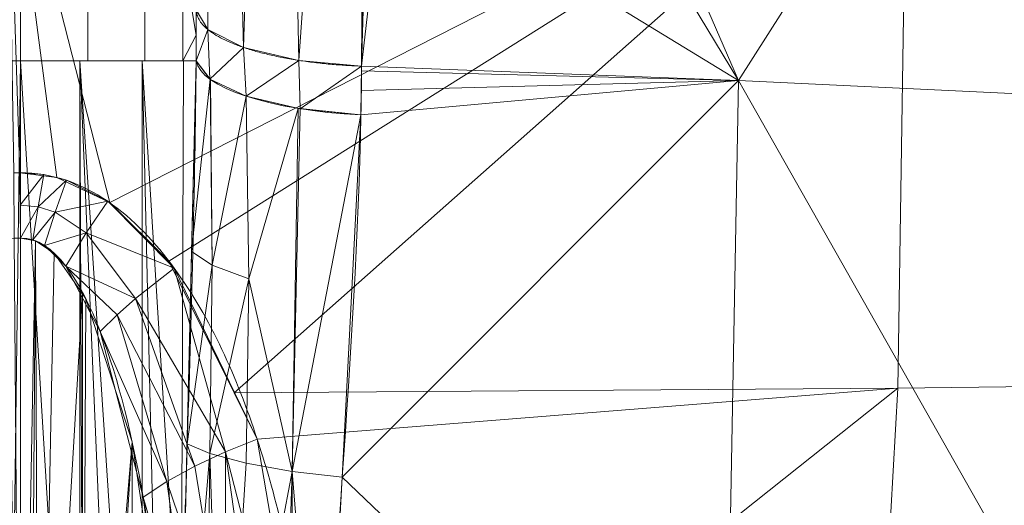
# Model space of a CAD drawing. Header units: millimetres. Extents: x -71 to 71, y -145 to 145.
# Tile 42 of 256: x 0 to 16, y -113 to -105. Entities that reach past the tile are written whole.
import ezdxf

# ---------------------------------------------------------------- set-up
doc = ezdxf.new("R2010")
doc.units = ezdxf.units.MM
doc.layers.add('1', color=7, linetype='CONTINUOUS')

msp = doc.modelspace()

# ---------------------------------------------------------------- linework, layer by layer
at = {"layer": '1', "color": 163, "linetype": 'Continuous', "lineweight": 13}
for p, q in [((0.2, -105.624, -42.334), (-0.2, -105.624, -42.334)), ((0.2, -121.175, -42.334), (0.2, -105.624, -42.334)), ((0.2, -108.451, 42.629), (0.2, -121.181, 42.629))]:
    msp.add_line(p, q, dxfattribs=at)
at = {"layer": '1', "color": 163, "linetype": 'Continuous', "lineweight": 13, "extrusion": (-1, 0, 0)}
msp.add_arc((105.624, -48.334, -0.2), 6, 90, 102.5, dxfattribs=at)
at = {"layer": '1', "color": 163, "linetype": 'Continuous', "lineweight": 13, "extrusion": (0, -1, 0)}
msp.add_arc((0.2, -39.534, 105.624), 2.8, 270, 357.1462, dxfattribs=at)
at = {"layer": '1', "color": 163, "linetype": 'Continuous', "lineweight": 13, "extrusion": (0.014498, 0.956665, 0.290831)}
msp.add_arc((-7.593, -7.412, -112.542), 3, 2.9829, 83.1485, dxfattribs=at)
at = {"layer": '1', "color": 163, "linetype": 'Continuous', "lineweight": 13, "extrusion": (-0.999922, -0.012515, 7.11499e-15)}
msp.add_arc((108.445, 45.629, 1.157), 3, 249.6653, 270, dxfattribs=at)
at = {"layer": '1', "color": 163, "linetype": 'Continuous', "lineweight": 13}
for points, knots in [([(9.543, -73.709, -20.35), (9.518, -75, -21.12), (9.436, -76.293, -21.894), (9.193, -78.879, -23.438), (9.031, -80.173, -24.209), (8.655, -82.768, -25.737), (8.441, -84.068, -26.495), (7.988, -86.684, -27.989), (7.751, -87.997, -28.725), (7.274, -90.64, -30.161), (7.038, -91.974, -30.864), (6.595, -94.655, -32.216), (6.388, -96.005, -32.868), (6.036, -98.73, -34.105), (5.889, -100.103, -34.691), (5.737, -102.188, -35.508), (5.698, -102.886, -35.77), (5.658, -103.94, -36.145), (5.648, -104.292, -36.267), (5.639, -104.822, -36.445), (5.636, -104.999, -36.503), (5.633, -105.354, -36.619), (5.633, -105.532, -36.676), (5.632, -105.709, -36.732)], [0, 0, 0, 0, 0.125, 0.125, 0.25, 0.25, 0.375, 0.375, 0.5, 0.5, 0.625, 0.625, 0.75, 0.75, 0.875, 0.875, 0.9375, 0.9375, 0.96875, 0.96875, 0.984375, 0.984375, 1, 1, 1, 1]), ([(5.067, -118.086, 39.37), (4.994, -116.884, 39.569), (4.875, -115.786, 39.846), (4.525, -113.661, 40.455), (4.294, -112.638, 40.793), (3.647, -110.672, 41.492), (3.234, -109.731, 41.856), (2.062, -108.126, 42.503), (1.234, -107.395, 42.817), (0.187, -107.409, 42.816)], [0, 0, 0, 0, 0.25, 0.25, 0.5, 0.5, 0.75, 0.75, 1, 1, 1, 1]), ([(0.2, -108.451, 42.629), (0.739, -108.437, 42.629), (1.166, -109.153, 42.479), (1.771, -110.716, 42.171), (1.985, -111.631, 41.999), (2.322, -113.52, 41.671), (2.443, -114.499, 41.514), (2.627, -116.489, 41.236), (2.691, -117.504, 41.112), (2.731, -118.55, 41.027)], [0, 0, 0, 0, 0.25, 0.25, 0.5, 0.5, 0.75, 0.75, 1, 1, 1, 1])]:
    msp.add_open_spline(points, degree=3, knots=knots, dxfattribs=at)
for points in [[(2.997, -105.624, -39.673), (2.999, -105.349, -39.634), (3, -105.078, -39.6), (3, -104.813, -39.571)], [(2.704, -117.964, -40.787), (2.715, -116.931, -40.765), (2.758, -114.866, -40.679), (2.855, -111.776, -40.438), (2.95, -108.695, -40.101), (2.989, -106.647, -39.823), (2.997, -105.624, -39.673)], [(5.632, -105.709, -36.732), (5.631, -105.967, -36.814), (5.627, -106.226, -36.894), (5.622, -106.485, -36.973)], [(5.622, -106.485, -36.973), (5.547, -110.325, -38.142), (5.109, -114.173, -38.984), (5.012, -118.086, -39.156)], [(0, -108.453, 42.629), (0.067, -108.453, 42.629), (0.133, -108.452, 42.629), (0.2, -108.451, 42.629)]]:
    msp.add_open_spline(points, degree=3, dxfattribs=at)
msp.add_rational_spline([(3, -104.813, -39.571), (3, -105.612, -37.042), (5.632, -105.709, -36.732)], [1, 0.749205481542, 1], degree=2, dxfattribs=at)
for points in [[(3.311, -87.775, -32.425), (3.182, -105.123, -38.591), (3, -104.813, -39.571)], [(3.752, -105.411, -37.677), (3.182, -105.123, -38.591), (3.311, -87.775, -32.425)], [(3.311, -87.775, -32.425), (4.289, -88.533, -30.961), (3.752, -105.411, -37.677)], [(4.634, -105.617, -37.024), (3.752, -105.411, -37.677), (4.289, -88.533, -30.961)], [(4.289, -88.533, -30.961), (5.8, -89.074, -29.915), (4.634, -105.617, -37.024)], [(5.632, -105.709, -36.732), (4.634, -105.617, -37.024), (5.8, -89.074, -29.915)], [(5.8, -89.074, -29.915), (7.512, -89.319, -29.443), (5.632, -105.709, -36.732)], [(6.255, -97.041, -33.337), (6.67, -94.489, -32.05), (11.637, -105.939, -35.599)], [(11.637, -105.939, -35.599), (6.67, -94.489, -32.05), (18.644, -94.936, -29.151)], [(18.644, -94.936, -29.151), (18.661, -106.272, -33.122), (11.637, -105.939, -35.599)], [(5.732, -102.328, -35.558), (6.255, -97.041, -33.337), (11.637, -105.939, -35.599)], [(21.049, -110.756, 35.877), (27.731, -101.169, 35.372), (14.318, -101.42, 42.742)], [(1.62, -107.883, 42.611), (14.318, -101.42, 42.742), (0, -101.52, 45.163)], [(14.318, -101.42, 42.742), (1.62, -107.883, 42.611), (2.563, -108.815, 42.225)], [(14.318, -101.42, 42.742), (2.563, -108.815, 42.225), (3.603, -110.914, 41.425)], [(3.603, -110.914, 41.425), (14.173, -110.843, 39.094), (14.318, -101.42, 42.742)], [(14.318, -101.42, 42.742), (14.173, -110.843, 39.094), (21.049, -110.756, 35.877)], [(0, -101.52, 45.163), (0.777, -107.481, 42.783), (1.62, -107.883, 42.611)], [(0.093, -107.41, 42.816), (0.187, -107.409, 42.816), (0, -101.52, 45.163)], [(0.187, -107.409, 42.816), (0.777, -107.481, 42.783), (0, -101.52, 45.163)], [(11.637, -105.939, -35.599), (5.632, -105.709, -36.732), (5.732, -102.328, -35.558)], [(2.18, -105.624, -41.514), (2.18, -104.148, -41.676), (2.787, -103.952, -40.789), (2.787, -105.624, -40.606)], [(2.787, -103.952, -40.789), (3, -104.813, -39.571), (2.999, -105.215, -39.618)], [(2.999, -105.215, -39.618), (2.787, -105.624, -40.606), (2.787, -103.952, -40.789)], [(0.2, -105.624, -42.334), (0.2, -104.326, -42.476), (1.272, -104.28, -42.268), (1.272, -105.624, -42.121)], [(1.272, -105.624, -42.121), (1.272, -104.28, -42.268), (2.18, -104.148, -41.676), (2.18, -105.624, -41.514)], [(-0.2, -104.326, -42.476), (0.2, -104.326, -42.476), (0.2, -105.624, -42.334), (-0.2, -105.624, -42.334)], [(2.997, -105.624, -39.673), (3, -104.813, -39.571), (3.182, -105.123, -38.591)], [(2.999, -105.215, -39.618), (2.997, -105.624, -39.673), (2.787, -105.624, -40.606)], [(3.182, -105.123, -38.591), (3.214, -105.915, -38.729), (2.997, -105.624, -39.673)], [(3.214, -105.915, -38.729), (3.182, -105.123, -38.591), (3.752, -105.411, -37.677)], [(3.752, -105.411, -37.677), (3.792, -106.187, -37.863), (3.214, -105.915, -38.729)], [(3.792, -106.187, -37.863), (3.752, -105.411, -37.677), (4.634, -105.617, -37.024)], [(0, -121.175, -42.334), (-0.2, -121.175, -42.334), (-0.2, -105.624, -42.334), (0.2, -105.624, -42.334)], [(0.2, -105.624, -42.334), (0.2, -121.175, -42.334), (0, -121.175, -42.334)], [(0.2, -105.624, -42.334), (1.145, -105.624, -42.17), (1.143, -121.143, -42.159)], [(1.143, -121.143, -42.159), (0.2, -121.175, -42.334), (0.2, -105.624, -42.334)], [(1.206, -121.141, -42.147), (1.143, -121.143, -42.159), (1.145, -105.624, -42.17)], [(1.145, -105.624, -42.17), (2.139, -105.624, -41.554), (2.138, -120.695, -41.553)], [(2.138, -120.695, -41.553), (1.793, -120.981, -41.837), (1.145, -105.624, -42.17)], [(1.793, -120.981, -41.837), (1.206, -121.141, -42.147), (1.145, -105.624, -42.17)], [(2.454, -119.33, -41.195), (2.138, -120.695, -41.553), (2.139, -105.624, -41.554)], [(2.454, -119.33, -41.195), (2.139, -105.624, -41.554), (2.76, -115.609, -40.575)], [(2.139, -105.624, -41.554), (2.795, -105.624, -40.585), (2.76, -115.609, -40.575)], [(2.76, -115.609, -40.575), (2.795, -105.624, -40.585), (2.997, -105.624, -39.673)], [(2.924, -108.664, -39.948), (2.997, -105.624, -39.673), (3.22, -105.914, -38.731)], [(4.634, -105.617, -37.024), (4.654, -106.387, -37.249), (3.792, -106.187, -37.863)], [(4.654, -106.387, -37.249), (4.634, -105.617, -37.024), (5.632, -105.709, -36.732)], [(5.632, -105.709, -36.732), (5.622, -106.485, -36.973), (4.654, -106.387, -37.249)], [(5.628, -106.097, -36.854), (5.631, -105.785, -36.756), (11.637, -105.939, -35.599)], [(11.637, -105.939, -35.599), (5.631, -105.785, -36.756), (5.632, -105.709, -36.732)], [(3.22, -105.914, -38.731), (3.251, -108.88, -39.254), (2.924, -108.664, -39.948)], [(3.251, -108.88, -39.254), (3.22, -105.914, -38.731), (3.227, -105.924, -38.7)], [(3.251, -108.88, -39.254), (3.227, -105.924, -38.7), (3.792, -106.187, -37.863)], [(11.637, -105.939, -35.599), (11.412, -118.086, -36.975), (5.325, -112.258, -38.438)], [(5.325, -112.258, -38.438), (5.622, -106.485, -36.973), (11.637, -105.939, -35.599)], [(11.637, -105.939, -35.599), (5.622, -106.485, -36.973), (5.628, -106.097, -36.854)], [(18.514, -118.086, -34.556), (11.412, -118.086, -36.975), (11.637, -105.939, -35.599)], [(11.637, -105.939, -35.599), (18.661, -106.272, -33.122), (18.514, -118.086, -34.556)], [(3.792, -106.187, -37.863), (3.836, -109.096, -38.525), (3.251, -108.88, -39.254)], [(3.836, -109.096, -38.525), (3.792, -106.187, -37.863), (4.624, -106.382, -37.263)], [(3.836, -109.096, -38.525), (4.624, -106.382, -37.263), (4.527, -112.169, -38.639)], [(4.624, -106.382, -37.263), (4.655, -106.385, -37.254), (4.527, -112.169, -38.639)], [(4.527, -112.169, -38.639), (4.655, -106.385, -37.254), (5.622, -106.485, -36.973)], [(5.622, -106.485, -36.973), (5.325, -112.258, -38.438), (4.527, -112.169, -38.639)], [(0.1, -108.452, 42.629), (0.2, -108.451, 42.629), (0.187, -107.409, 42.816), (0.093, -107.41, 42.816)], [(0.569, -107.437, 42.802), (0.187, -107.409, 42.816), (0.193, -107.922, 42.676)], [(0.193, -107.922, 42.676), (0.481, -107.95, 42.665), (0.569, -107.437, 42.802)], [(0.931, -107.527, 42.762), (0.569, -107.437, 42.802), (0.481, -107.95, 42.665)], [(0.481, -107.95, 42.665), (0.753, -108.038, 42.632), (0.931, -107.527, 42.762)], [(1.59, -107.862, 42.619), (0.931, -107.527, 42.762), (0.753, -108.038, 42.632)], [(0.753, -108.038, 42.632), (1.246, -108.367, 42.515), (1.59, -107.862, 42.619)], [(2.648, -108.928, 42.179), (1.59, -107.862, 42.619), (1.246, -108.367, 42.515)], [(0.481, -107.95, 42.665), (0.193, -107.922, 42.676), (0.2, -108.451, 42.629)], [(0.2, -108.451, 42.629), (0.397, -108.479, 42.622), (0.481, -107.95, 42.665)], [(0.753, -108.038, 42.632), (0.481, -107.95, 42.665), (0.397, -108.479, 42.622)], [(0.397, -108.479, 42.622), (0.583, -108.567, 42.603), (0.753, -108.038, 42.632)], [(1.246, -108.367, 42.515), (0.753, -108.038, 42.632), (0.583, -108.567, 42.603)], [(-0.2, -121.181, 42.629), (0.2, -121.181, 42.629), (0, -108.453, 42.629), (-0.1, -108.452, 42.629)], [(0.1, -108.452, 42.629), (0, -108.453, 42.629), (0.2, -121.181, 42.629)], [(0.2, -121.181, 42.629), (0.2, -108.451, 42.629), (0.1, -108.452, 42.629)], [(0.44, -108.494, 42.619), (0.2, -108.451, 42.629), (0.2, -121.181, 42.629)], [(0.2, -121.181, 42.629), (0.347, -121.181, 42.625), (0.44, -108.494, 42.619)], [(0.44, -108.494, 42.619), (0.347, -121.181, 42.625), (0.494, -121.181, 42.614)], [(0.738, -108.689, 42.578), (0.44, -108.494, 42.619), (0.494, -121.181, 42.614)], [(0.583, -108.567, 42.603), (0.923, -108.895, 42.535), (1.246, -108.367, 42.515)], [(2.031, -109.414, 42.155), (1.246, -108.367, 42.515), (0.923, -108.895, 42.535)], [(1.246, -108.367, 42.515), (2.031, -109.414, 42.155), (2.648, -108.928, 42.179)], [(2.852, -111.729, -40.224), (2.924, -108.664, -39.948), (3.251, -108.88, -39.254)], [(1.188, -109.339, 42.444), (0.738, -108.689, 42.578), (0.494, -121.181, 42.614)], [(0.923, -108.895, 42.535), (1.469, -109.935, 42.325), (1.739, -109.673, 42.216)], [(0.923, -108.895, 42.535), (1.739, -109.673, 42.216), (2.031, -109.414, 42.155)], [(3.465, -111.855, 41.179), (2.648, -108.928, 42.179), (2.031, -109.414, 42.155)], [(3.465, -111.855, 41.179), (3.971, -111.655, 41.143), (2.648, -108.928, 42.179)], [(3.251, -108.88, -39.254), (3.216, -111.879, -39.69), (2.852, -111.729, -40.224)], [(3.216, -111.879, -39.69), (3.251, -108.88, -39.254), (3.836, -109.096, -38.525)], [(3.836, -109.096, -38.525), (3.792, -112.038, -39.07), (3.216, -111.879, -39.69)], [(4.527, -112.169, -38.639), (3.792, -112.038, -39.07), (3.836, -109.096, -38.525)], [(0.494, -121.181, 42.614), (1.182, -121.155, 42.423), (1.188, -109.339, 42.444)], [(1.242, -109.417, 42.428), (1.188, -109.339, 42.444), (1.182, -121.155, 42.423)], [(1.182, -121.155, 42.423), (1.98, -111.696, 41.992), (1.242, -109.417, 42.428)], [(2.978, -112.083, 41.311), (2.031, -109.414, 42.155), (1.739, -109.673, 42.216)], [(2.031, -109.414, 42.155), (2.978, -112.083, 41.311), (3.465, -111.855, 41.179)], [(2.533, -112.327, 41.534), (1.739, -109.673, 42.216), (1.469, -109.935, 42.325)], [(1.739, -109.673, 42.216), (2.533, -112.327, 41.534), (2.978, -112.083, 41.311)], [(1.469, -109.935, 42.325), (2.153, -112.576, 41.835), (2.533, -112.327, 41.534)], [(14.173, -110.843, 39.094), (3.603, -110.914, 41.425), (3.971, -111.655, 41.143)], [(14.173, -110.843, 39.094), (3.971, -111.655, 41.143), (5.067, -118.086, 39.37)], [(5.067, -118.086, 39.37), (13.765, -118.086, 36.268), (14.173, -110.843, 39.094)], [(13.765, -118.086, 36.268), (21.169, -118.086, 33.627), (21.049, -110.756, 35.877)], [(21.049, -110.756, 35.877), (14.173, -110.843, 39.094), (13.765, -118.086, 36.268)], [(1.98, -111.696, 41.992), (1.182, -121.155, 42.423), (1.38, -121.147, 42.368)], [(1.98, -111.696, 41.992), (1.38, -121.147, 42.368), (1.999, -120.971, 41.974)], [(2.149, -112.839, 41.805), (1.98, -111.696, 41.992), (1.999, -120.971, 41.974)], [(2.704, -117.964, -40.787), (2.852, -111.729, -40.224), (3.216, -111.879, -39.69)], [(5.067, -118.086, 39.37), (3.971, -111.655, 41.143), (3.465, -111.855, 41.179)], [(3.216, -111.879, -39.69), (3.146, -117.999, -40.218), (2.704, -117.964, -40.787)], [(3.465, -111.855, 41.179), (2.978, -112.083, 41.311), (3.461, -115.066, 40.513)], [(3.419, -118.02, -39.866), (3.146, -117.999, -40.218), (3.216, -111.879, -39.69)], [(3.216, -111.879, -39.69), (3.792, -112.038, -39.07), (3.419, -118.02, -39.866)], [(3.461, -115.066, 40.513), (4.349, -118.172, 39.542), (3.465, -111.855, 41.179)], [(3.465, -111.855, 41.179), (4.349, -118.172, 39.542), (5.067, -118.086, 39.37)], [(3.461, -115.066, 40.513), (2.978, -112.083, 41.311), (2.533, -112.327, 41.534)], [(3.419, -118.02, -39.866), (3.792, -112.038, -39.07), (4.527, -112.169, -38.639)], [(4.527, -112.169, -38.639), (4.328, -118.062, -39.364), (3.419, -118.02, -39.866)], [(4.513, -118.07, -39.262), (4.328, -118.062, -39.364), (4.527, -112.169, -38.639)], [(5.012, -118.086, -39.156), (4.513, -118.07, -39.262), (4.527, -112.169, -38.639)], [(4.527, -112.169, -38.639), (5.325, -112.258, -38.438), (5.012, -118.086, -39.156)], [(11.412, -118.086, -36.975), (5.012, -118.086, -39.156), (5.325, -112.258, -38.438)], [(2.94, -115.277, 40.896), (2.533, -112.327, 41.534), (2.153, -112.576, 41.835)], [(2.533, -112.327, 41.534), (2.94, -115.277, 40.896), (3.461, -115.066, 40.513)], [(2.153, -112.576, 41.835), (2.535, -115.494, 41.375), (2.94, -115.277, 40.896)]]:
    msp.add_3dface(points, dxfattribs=at)

doc.saveas('drawing.dxf')
